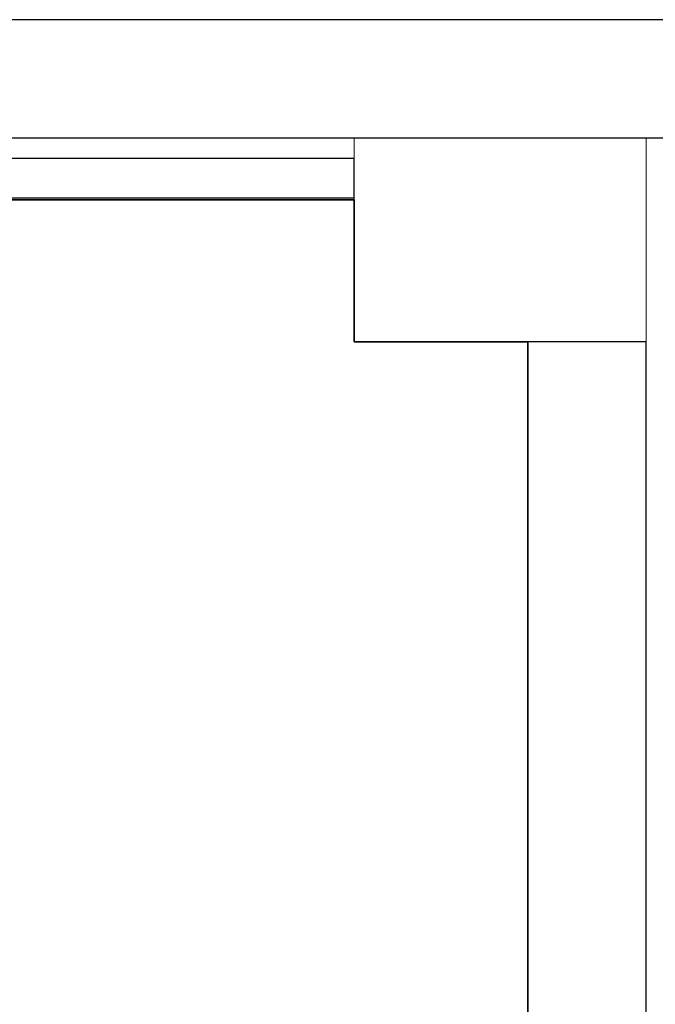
# Model space of a CAD drawing. Header units: metres. Extents: x 391.1 to 427.5, y 12.7 to 28.4.
# Tile 114 of 139: x 410 to 410.8, y 27 to 28.2. Entities that reach past the tile are written whole.
import ezdxf

# ---------------------------------------------------------------- set-up
doc = ezdxf.new("R2010")
doc.units = ezdxf.units.M
doc.layers.add('01_SUELOS', color=7, linetype='Continuous', lineweight=25, true_color=0x007f00)
for name, color, linetype, lineweight in [('A-COLS-____-MCUT', 7, 'Continuous', 18), ('A-COLS-____-OTLN', 7, 'Continuous', 18), ('A-WALL-____-MCUT', 7, 'Continuous', 25), ('A-WALL-____-OTLN', 7, 'Continuous', 25)]:
    doc.layers.add(name, color=color, linetype=linetype, lineweight=lineweight)

# ---------------------------------------------------------------- blocks, each defined once
blk = doc.blocks.new('Family - LONDR55-XX_ZZ-ARQ-CAA-M3D-Londres55-154745-04_ELEC_P1')
at = {"layer": '01_SUELOS', "color": 9, "true_color": 0xaad4aa}
for p, q in [((6.0204, 2.07), (4.4509, 2.07)), ((4.4509, 2.07), (6.0204, 2.07)), ((6.0204, 1.89), (6.0204, 2.07)), ((6.0204, 2.07), (6.0204, 1.89)), ((6.2404, 1.89), (6.0204, 1.89)), ((6.0204, 1.89), (6.2404, 1.89)), ((6.2404, 0), (6.2404, 1.89)), ((6.2404, 1.89), (6.2404, 0))]:
    blk.add_line(p, q, dxfattribs=at)
blk = doc.blocks.new('Family - Envans P1-154766-04_ELEC_P1')
at = {"layer": 'A-WALL-____-MCUT', "color": 253, "true_color": 0xaaaaaa}
for p, q in [((2.09, 0.15), (0, 0.15)), ((2.09, 0), (2.09, 0.15)), ((0, 0), (2.09, 0))]:
    blk.add_line(p, q, dxfattribs=at)
at = {"layer": 'A-WALL-____-OTLN', "color": 253, "true_color": 0xaaaaaa}
for p, q in [((2.09, 0.15), (0, 0.15)), ((2.09, 0), (2.09, 0.15)), ((0, 0), (2.09, 0))]:
    blk.add_line(p, q, dxfattribs=at)
at = {"layer": 'A-WALL-____-OTLN', "color": 253, "lineweight": 18, "true_color": 0xaaaaaa}
blk.add_line((0, 0), (2.09, 0), dxfattribs=at)
blk = doc.blocks.new('Family - Envans P1-154895-04_ELEC_P1')
at = {"layer": 'A-WALL-____-MCUT', "color": 253, "true_color": 0xaaaaaa}
for p, q in [((25.5857, 0.15), (0.0311, 0.15)), ((0, 0), (25.556, 0))]:
    blk.add_line(p, q, dxfattribs=at)
at = {"layer": 'A-WALL-____-OTLN', "color": 253, "true_color": 0xaaaaaa}
for p, q in [((25.5857, 0.15), (0.0311, 0.15)), ((0, 0), (25.556, 0))]:
    blk.add_line(p, q, dxfattribs=at)
at = {"layer": 'A-WALL-____-OTLN', "color": 253, "lineweight": 18, "true_color": 0xaaaaaa}
blk.add_line((0, 0), (25.556, 0), dxfattribs=at)
blk = doc.blocks.new('Family - Pilar P1-155009-04_ELEC_P1')
at = {"layer": 'A-COLS-____-MCUT', "color": 253, "true_color": 0xaaaaaa}
for p, q in [((0.37, 0.2588), (0, 0.2588)), ((0, 0.2588), (0, 0)), ((0.37, 0), (0.37, 0.2588)), ((0, 0), (0.37, 0))]:
    blk.add_line(p, q, dxfattribs=at)
at = {"layer": 'A-COLS-____-OTLN', "color": 253, "true_color": 0xaaaaaa}
for p, q in [((0.37, 0.2588), (0, 0.2588)), ((0, 0.2588), (0, 0)), ((0.37, 0), (0.37, 0.2588)), ((0, 0), (0.37, 0))]:
    blk.add_line(p, q, dxfattribs=at)
blk = doc.blocks.new('Family - Envans P1-155219-04_ELEC_P1')
at = {"layer": 'A-WALL-____-MCUT', "color": 253, "true_color": 0xaaaaaa}
for p, q in [((1.4695, 0.05), (0, 0.05)), ((0, 0.05), (0, 0)), ((1.4695, 0), (1.4695, 0.05)), ((0, 0), (1.4695, 0))]:
    blk.add_line(p, q, dxfattribs=at)
at = {"layer": 'A-WALL-____-OTLN', "color": 253, "true_color": 0xaaaaaa}
for p, q in [((1.4695, 0.05), (0, 0.05)), ((0, 0.05), (0, 0)), ((1.4695, 0), (1.4695, 0.05)), ((0, 0), (1.4695, 0))]:
    blk.add_line(p, q, dxfattribs=at)
at = {"layer": 'A-WALL-____-OTLN', "color": 253, "lineweight": 18, "true_color": 0xaaaaaa}
blk.add_line((0, 0), (1.4695, 0), dxfattribs=at)
blk = doc.blocks.new('LONDR55-XX_ZZ-ARQ-CAA-M3D-Londres55_ifc-1-04_ELEC_P1')
at = {"layer": '01_SUELOS', "color": 253, "lineweight": 18, "true_color": 0xaaaaaa}
blk.add_blockref('Family - LONDR55-XX_ZZ-ARQ-CAA-M3D-Londres55-154745-04_ELEC_P1', (404.4366, 25.9295), dxfattribs=at)
at = {"layer": 'A-COLS-____-OTLN', "color": 253, "lineweight": 18, "true_color": 0xaaaaaa}
blk.add_blockref('Family - Pilar P1-155009-04_ELEC_P1', (410.457, 27.8195), dxfattribs=at)
at = {"layer": 'A-WALL-____-OTLN', "color": 253, "lineweight": 18, "true_color": 0xaaaaaa}
for name, p, rotation in [('Family - Envans P1-154895-04_ELEC_P1', (426.8464, 28.2282), 180), ('Family - Envans P1-154766-04_ELEC_P1', (410.827, 25.7295), 90)]:
    blk.add_blockref(name, p, dxfattribs=dict(at, rotation=rotation))
blk.add_blockref('Family - Envans P1-155219-04_ELEC_P1', (408.9875, 28.002), dxfattribs=at)

msp = doc.modelspace()

# ---------------------------------------------------------------- block references
at = {"lineweight": 5}
msp.add_blockref('LONDR55-XX_ZZ-ARQ-CAA-M3D-Londres55_ifc-1-04_ELEC_P1', (0, 0), dxfattribs=at)

doc.saveas('drawing.dxf')
